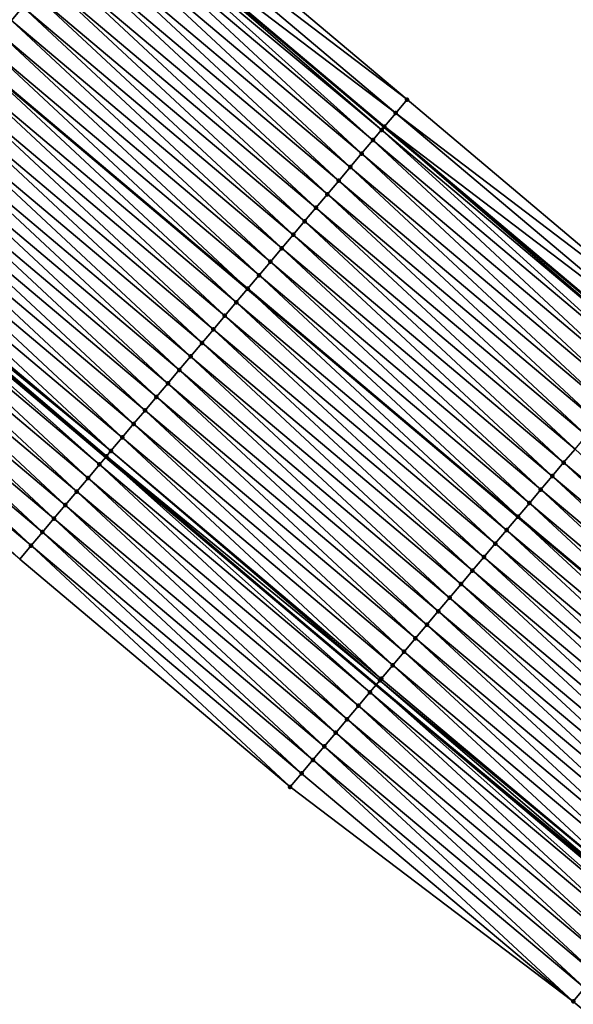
# Model space of a CAD drawing. Header units: feet. Extents: x 2017353 to 2024169, y 808050 to 818690.
# Tile 157 of 256: x 2018541 to 2018573, y 817585 to 817641. Entities that reach past the tile are written whole.
import ezdxf

# ---------------------------------------------------------------- set-up
doc = ezdxf.new("R2010")
doc.units = ezdxf.units.FT
doc.header["$MEASUREMENT"] = 0
for name, color, linetype, lineweight in [('EP_Travel Lane', 172, 'Continuous', 53), ('SB-Road Shots', 141, 'Continuous', 100), ('SB-Road X-Section', 40, 'Continuous', 13), ('STRIPING', 60, 'Continuous', 53)]:
    doc.layers.add(name, color=color, linetype=linetype, lineweight=lineweight)
doc.layers.add('I-77-MM15-17_SB-Surface-BORDER', color=7, linetype='Continuous')
doc.layers.add('I-77-MM15-17_SB-Surface-TIN', color=7, linetype='Continuous')

msp = doc.modelspace()

# ---------------------------------------------------------------- linework, layer by layer
at = {"layer": 'EP_Travel Lane'}
for points in [[(2018485.458232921, 817699.1678587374, 266.8698416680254), (2018500.752035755, 817686.2809895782, 266.7016472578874), (2018516.045871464, 817673.3940927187, 266.5382798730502), (2018531.339570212, 817660.5073112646, 266.3547735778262), (2018546.633276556, 817647.6205234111, 266.1723748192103), (2018561.926992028, 817634.7337278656, 265.9913354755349), (2018577.220728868, 817621.8469143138, 265.8134284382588), (2018592.499493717, 817609.0284732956, 265.6425511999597), (2018607.843996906, 817596.2026830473, 265.428668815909), (2018623.18858837, 817583.3768190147, 265.2266670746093), (2018638.533474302, 817570.5507088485, 265.0643905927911), (2018653.877791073, 817557.7250744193, 264.8253528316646), (2018669.222079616, 817544.8994635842, 264.5825268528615)], [(2018484.998717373, 817667.5921670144, 266.2066568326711), (2018500.29255133, 817654.7053015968, 266.0408652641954), (2018515.586330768, 817641.818482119, 265.8670537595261), (2018530.880146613, 817628.9316319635, 265.698603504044), (2018546.173884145, 817616.0448477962, 265.5186236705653), (2018561.467530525, 817603.1581404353, 265.3252465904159), (2018576.819980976, 817590.277541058, 265.1314797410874), (2018592.164611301, 817577.4516445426, 264.9347211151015), (2018607.509184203, 817564.625796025, 264.7302360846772), (2018622.853501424, 817551.8001612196, 264.4912607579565), (2018638.197876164, 817538.9744783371, 264.2600516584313), (2018653.54235965, 817526.148704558, 264.0434927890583), (2018668.886904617, 817513.3228793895, 263.8352409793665)]]:
    msp.add_polyline3d(points, dxfattribs=at)
at = {"layer": 'I-77-MM15-17_SB-Surface-BORDER', "color": 3, "linetype": 'Continuous', "lineweight": -3}
for points in [[(2018471.460039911, 817713.5924839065, 267.0265898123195), (2018487.132698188, 817701.1550365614, 266.8724952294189), (2018502.429707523, 817688.2719194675, 266.7081663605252), (2018517.714554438, 817675.3743714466, 266.5436014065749), (2018532.981983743, 817662.4564515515, 266.3573782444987), (2018547.928932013, 817649.1583186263, 266.1620115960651), (2018563.22261812, 817636.2715633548, 265.9755295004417), (2018578.516339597, 817623.3847782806, 265.7942370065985), (2018593.788865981, 817610.5714160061, 265.6183172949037), (2018609.133415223, 817597.7455863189, 265.4107090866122), (2018624.926585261, 817585.4560613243, 265.2306551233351), (2018640.140061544, 817572.4727494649, 265.0674504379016), (2018655.167295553, 817559.2679028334, 264.8191982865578), (2018669.870285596, 817545.6749995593, 264.5801280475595)], [(2018666.19084932, 817510.099730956, 263.6790065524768), (2018649.612508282, 817521.4504297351, 263.8234945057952), (2018634.241339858, 817534.244396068, 264.0322390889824), (2018618.653385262, 817546.7785551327, 264.2707484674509), (2018603.309124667, 817559.6041435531, 264.5172999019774), (2018587.964654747, 817572.429906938, 264.7356033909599), (2018572.620005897, 817585.2558198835, 264.9298065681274), (2018556.603043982, 817597.3884801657, 265.0793401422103), (2018541.309458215, 817610.2751508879, 265.2805835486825), (2018526.015718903, 817623.1619509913, 265.4592594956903), (2018510.72202356, 817636.048714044, 265.6443799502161), (2018495.428328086, 817648.9354772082, 265.8294931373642), (2018480.13450792, 817661.822345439, 265.9962654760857)]]:
    msp.add_polyline3d(points, dxfattribs=at)
at = {"layer": 'I-77-MM15-17_SB-Surface-TIN', "color": 128, "linetype": 'Continuous', "lineweight": -3}
for points in [[(2018540.839804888, 817640.7473568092, 265.9996257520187), (2018541.484307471, 817641.5119589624, 266.0197530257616), (2018526.190575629, 817654.3987527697, 266.1995220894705)], [(2018563.22261812, 817636.2715633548, 265.9755295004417), (2018547.928932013, 817649.1583186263, 266.1620115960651), (2018547.284581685, 817648.39358818, 266.1642752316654)], [(2018562.578265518, 817635.5068348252, 265.9774580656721), (2018547.284581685, 817648.39358818, 266.1642752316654), (2018546.640270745, 817647.628824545, 266.1723312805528)], [(2018562.578265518, 817635.5068348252, 265.9774580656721), (2018563.22261812, 817636.2715633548, 265.9755295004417), (2018547.284581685, 817648.39358818, 266.1642752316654)], [(2018561.7753858, 817634.5537836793, 265.9929023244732), (2018546.633276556, 817647.6205234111, 266.1723748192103), (2018546.400350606, 817647.3440725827, 266.1738247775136)], [(2018561.933993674, 817634.7420382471, 265.991263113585), (2018546.640270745, 817647.628824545, 266.1723312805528), (2018546.633276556, 817647.6205234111, 266.1723748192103)], [(2018561.933993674, 817634.7420382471, 265.991263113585), (2018546.633276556, 817647.6205234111, 266.1723748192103), (2018561.926992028, 817634.7337278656, 265.9913354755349)], [(2018561.7753858, 817634.5537836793, 265.9929023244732), (2018561.926992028, 817634.7337278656, 265.9913354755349), (2018546.633276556, 817647.6205234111, 266.1723748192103)], [(2018561.933993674, 817634.7420382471, 265.991263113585), (2018562.578265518, 817635.5068348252, 265.9774580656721), (2018546.640270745, 817647.628824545, 266.1723312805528)], [(2018560.644992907, 817633.2128302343, 265.9516544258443), (2018545.995827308, 817646.8641725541, 266.1609021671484), (2018545.351272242, 817646.0996146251, 266.1330565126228)], [(2018561.289523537, 817633.9774087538, 265.9759069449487), (2018546.400350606, 817647.3440725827, 266.1738247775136), (2018545.995827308, 817646.8641725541, 266.1609021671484)], [(2018560.644992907, 817633.2128302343, 265.9516544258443), (2018561.289523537, 817633.9774087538, 265.9759069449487), (2018545.995827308, 817646.8641725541, 266.1609021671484)], [(2018561.289523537, 817633.9774087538, 265.9759069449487), (2018561.7753858, 817634.5537836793, 265.9929023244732), (2018546.400350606, 817647.3440725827, 266.1738247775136)], [(2018560.000475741, 817632.4482403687, 265.9293820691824), (2018545.351272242, 817646.0996146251, 266.1330565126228), (2018544.706759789, 817645.3350207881, 266.1114778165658)], [(2018560.000475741, 817632.4482403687, 265.9293820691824), (2018560.644992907, 817633.2128302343, 265.9516544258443), (2018545.351272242, 817646.0996146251, 266.1330565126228)], [(2018559.355983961, 817631.6836291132, 265.9108429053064), (2018544.706759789, 817645.3350207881, 266.1114778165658), (2018544.062267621, 817644.5704098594, 266.0928821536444)], [(2018559.355983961, 817631.6836291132, 265.9108429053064), (2018560.000475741, 817632.4482403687, 265.9293820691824), (2018544.706759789, 817645.3350207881, 266.1114778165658)], [(2018558.711490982, 817630.9190188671, 265.8921275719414), (2018544.062267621, 817644.5704098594, 266.0928821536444), (2018543.417774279, 817643.8057999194, 266.0741139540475)], [(2018558.711490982, 817630.9190188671, 265.8921275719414), (2018559.355983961, 817631.6836291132, 265.9108429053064), (2018544.062267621, 817644.5704098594, 266.0928821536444)], [(2018558.066990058, 817630.1544153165, 265.8722436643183), (2018543.417774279, 817643.8057999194, 266.0741139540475), (2018542.773291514, 817643.0411810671, 266.0569011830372)], [(2018558.066990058, 817630.1544153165, 265.8722436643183), (2018558.711490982, 817630.9190188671, 265.8921275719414), (2018543.417774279, 817643.8057999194, 266.0741139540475)], [(2018557.422482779, 817629.3898171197, 265.8514253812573), (2018542.773291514, 817643.0411810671, 266.0569011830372), (2018542.128786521, 817642.2765809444, 266.0364195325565)], [(2018557.422482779, 817629.3898171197, 265.8514253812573), (2018558.066990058, 817630.1544153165, 265.8722436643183), (2018542.773291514, 817643.0411810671, 266.0569011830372)], [(2018556.777989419, 817628.6252071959, 265.8326538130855), (2018542.128786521, 817642.2765809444, 266.0364195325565), (2018541.484307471, 817641.5119589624, 266.0197530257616)], [(2018556.777989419, 817628.6252071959, 265.8326538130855), (2018557.422482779, 817629.3898171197, 265.8514253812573), (2018542.128786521, 817642.2765809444, 266.0364195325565)], [(2018556.133463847, 817627.8606244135, 265.8091452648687), (2018541.484307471, 817641.5119589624, 266.0197530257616), (2018540.839804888, 817640.7473568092, 265.9996257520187)], [(2018556.133463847, 817627.8606244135, 265.8091452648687), (2018556.777989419, 817628.6252071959, 265.8326538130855), (2018541.484307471, 817641.5119589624, 266.0197530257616)], [(2018555.488950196, 817627.096031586, 265.787389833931), (2018540.839804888, 817640.7473568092, 265.9996257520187), (2018540.195300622, 817639.982756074, 265.9792510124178)], [(2018555.488950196, 817627.096031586, 265.787389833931), (2018556.133463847, 817627.8606244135, 265.8091452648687), (2018540.839804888, 817640.7473568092, 265.9996257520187)], [(2018554.844434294, 817626.3314406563, 265.7653032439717), (2018540.195300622, 817639.982756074, 265.9792510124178), (2018539.550786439, 817639.2181636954, 265.9574178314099)], [(2018554.844434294, 817626.3314406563, 265.7653032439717), (2018555.488950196, 817627.096031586, 265.787389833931), (2018540.195300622, 817639.982756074, 265.9792510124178)], [(2018554.199924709, 817625.566844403, 265.7441457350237), (2018539.550786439, 817639.2181636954, 265.9574178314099), (2018538.906321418, 817638.4535298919, 265.9428144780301)], [(2018554.199924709, 817625.566844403, 265.7441457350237), (2018554.844434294, 817626.3314406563, 265.7653032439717), (2018539.550786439, 817639.2181636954, 265.9574178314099)], [(2018538.906321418, 817638.4535298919, 265.9428144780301), (2018538.89831205, 817638.444028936, 265.9424980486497), (2018554.191915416, 817625.5573425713, 265.7438992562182)], [(2018554.199924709, 817625.566844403, 265.7441457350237), (2018538.906321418, 817638.4535298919, 265.9428144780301), (2018554.191915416, 817625.5573425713, 265.7438992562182)], [(2018553.555424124, 817624.8022405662, 265.724311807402), (2018538.89831205, 817638.444028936, 265.9424980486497), (2018538.261782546, 817637.688958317, 265.917350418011)], [(2018553.555424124, 817624.8022405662, 265.724311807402), (2018554.191915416, 817625.5573425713, 265.7438992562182), (2018538.89831205, 817638.444028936, 265.9424980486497)], [(2018552.910909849, 817624.0376482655, 265.7024644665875), (2018538.261782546, 817637.688958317, 265.917350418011), (2018537.617239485, 817636.924390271, 265.8912705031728)], [(2018552.910909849, 817624.0376482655, 265.7024644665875), (2018553.555424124, 817624.8022405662, 265.724311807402), (2018538.261782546, 817637.688958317, 265.917350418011)], [(2018552.266390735, 817623.2730600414, 265.6799056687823), (2018537.617239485, 817636.924390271, 265.8912705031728), (2018536.972709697, 817636.1598110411, 265.8671424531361)], [(2018552.266390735, 817623.2730600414, 265.6799056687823), (2018552.910909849, 817624.0376482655, 265.7024644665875), (2018537.617239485, 817636.924390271, 265.8912705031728)], [(2018578.516339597, 817623.3847782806, 265.7942370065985), (2018563.22261812, 817636.2715633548, 265.9755295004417), (2018562.578265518, 817635.5068348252, 265.9774580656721)], [(2018551.621897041, 817622.5084503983, 265.6610850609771), (2018536.972709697, 817636.1598110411, 265.8671424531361), (2018536.328219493, 817635.3951984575, 265.8488356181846)], [(2018551.621897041, 817622.5084503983, 265.6610850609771), (2018552.266390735, 817623.2730600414, 265.6799056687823), (2018536.972709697, 817636.1598110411, 265.8671424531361)], [(2018550.977415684, 817621.7438303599, 265.6440787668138), (2018536.328219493, 817635.3951984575, 265.8488356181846), (2018535.683729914, 817634.6305853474, 265.8306206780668)], [(2018550.977415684, 817621.7438303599, 265.6440787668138), (2018551.621897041, 817622.5084503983, 265.6610850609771), (2018536.328219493, 817635.3951984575, 265.8488356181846)], [(2018577.87203196, 817622.6200118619, 265.8027785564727), (2018562.578265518, 817635.5068348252, 265.9774580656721), (2018561.933993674, 817634.7420382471, 265.991263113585)], [(2018577.87203196, 817622.6200118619, 265.8027785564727), (2018578.516339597, 817623.3847782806, 265.7942370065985), (2018562.578265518, 817635.5068348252, 265.9774580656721)], [(2018550.332937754, 817620.9792074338, 265.6275764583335), (2018535.683729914, 817634.6305853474, 265.8306206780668), (2018535.039246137, 817633.8659673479, 265.8132590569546)], [(2018550.332937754, 817620.9792074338, 265.6275764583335), (2018550.977415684, 817621.7438303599, 265.6440787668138), (2018535.683729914, 817634.6305853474, 265.8306206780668)], [(2018576.583265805, 817621.0906061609, 265.7976726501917), (2018561.7753858, 817634.5537836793, 265.9929023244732), (2018561.289523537, 817633.9774087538, 265.9759069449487)], [(2018577.084807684, 817621.6855780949, 265.8154777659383), (2018561.926992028, 817634.7337278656, 265.9913354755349), (2018561.7753858, 817634.5537836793, 265.9929023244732)], [(2018576.583265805, 817621.0906061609, 265.7976726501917), (2018577.084807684, 817621.6855780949, 265.8154777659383), (2018561.7753858, 817634.5537836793, 265.9929023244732)], [(2018577.227737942, 817621.8552339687, 265.8133227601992), (2018561.933993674, 817634.7420382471, 265.991263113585), (2018561.926992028, 817634.7337278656, 265.9913354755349)], [(2018577.227737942, 817621.8552339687, 265.8133227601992), (2018561.926992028, 817634.7337278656, 265.9913354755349), (2018577.220728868, 817621.8469143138, 265.8134284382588)], [(2018577.084807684, 817621.6855780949, 265.8154777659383), (2018577.220728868, 817621.8469143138, 265.8134284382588), (2018561.926992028, 817634.7337278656, 265.9913354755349)], [(2018577.227737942, 817621.8552339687, 265.8133227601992), (2018577.87203196, 817622.6200118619, 265.8027785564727), (2018561.933993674, 817634.7420382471, 265.991263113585)], [(2018549.688423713, 817620.2146149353, 265.6057636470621), (2018535.039246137, 817633.8659673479, 265.8132590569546), (2018534.394740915, 817633.1013674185, 265.7927436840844)], [(2018549.688423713, 817620.2146149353, 265.6057636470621), (2018550.332937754, 817620.9792074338, 265.6275764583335), (2018535.039246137, 817633.8659673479, 265.8132590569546)], [(2018575.938738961, 817620.3260244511, 265.7739771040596), (2018561.289523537, 817633.9774087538, 265.9759069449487), (2018560.644992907, 817633.2128302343, 265.9516544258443)], [(2018575.938738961, 817620.3260244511, 265.7739771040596), (2018576.583265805, 817621.0906061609, 265.7976726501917), (2018561.289523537, 817633.9774087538, 265.9759069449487)], [(2018549.043949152, 817619.4499891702, 265.5897568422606), (2018534.394740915, 817633.1013674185, 265.7927436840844), (2018533.75024319, 817632.3367611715, 265.7733309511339)], [(2018549.043949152, 817619.4499891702, 265.5897568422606), (2018549.688423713, 817620.2146149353, 265.6057636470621), (2018534.394740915, 817633.1013674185, 265.7927436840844)], [(2018575.294215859, 817619.5614395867, 265.7508320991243), (2018560.644992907, 817633.2128302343, 265.9516544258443), (2018560.000475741, 817632.4482403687, 265.9293820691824)], [(2018575.294215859, 817619.5614395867, 265.7508320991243), (2018575.938738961, 817620.3260244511, 265.7739771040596), (2018560.644992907, 817633.2128302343, 265.9516544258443)], [(2018548.399436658, 817618.6853953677, 265.5681715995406), (2018533.75024319, 817632.3367611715, 265.7733309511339), (2018533.105740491, 817631.572159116, 265.7531866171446)], [(2018548.399436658, 817618.6853953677, 265.5681715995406), (2018549.043949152, 817619.4499891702, 265.5897568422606), (2018533.75024319, 817632.3367611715, 265.7733309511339)], [(2018574.649713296, 817618.7968374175, 265.7307073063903), (2018560.000475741, 817632.4482403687, 265.9293820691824), (2018559.355983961, 817631.6836291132, 265.9108429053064)], [(2018574.649713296, 817618.7968374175, 265.7307073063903), (2018575.294215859, 817619.5614395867, 265.7508320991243), (2018560.000475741, 817632.4482403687, 265.9293820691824)], [(2018547.754950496, 817617.920779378, 265.5504586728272), (2018533.105740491, 817631.572159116, 265.7531866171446), (2018532.461240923, 817630.8075544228, 265.7335026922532)], [(2018547.754950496, 817617.920779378, 265.5504586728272), (2018548.399436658, 817618.6853953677, 265.5681715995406), (2018533.105740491, 817631.572159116, 265.7531866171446)], [(2018574.005224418, 817618.0322237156, 265.7125953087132), (2018559.355983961, 817631.6836291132, 265.9108429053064), (2018558.711490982, 817630.9190188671, 265.8921275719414)], [(2018574.005224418, 817618.0322237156, 265.7125953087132), (2018574.649713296, 817618.7968374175, 265.7307073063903), (2018559.355983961, 817631.6836291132, 265.9108429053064)], [(2018547.110463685, 817617.1561639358, 265.5326502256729), (2018532.461240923, 817630.8075544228, 265.7335026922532), (2018531.81673779, 817630.042952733, 265.7132945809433)], [(2018547.110463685, 817617.1561639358, 265.5326502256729), (2018547.754950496, 817617.920779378, 265.5504586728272), (2018532.461240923, 817630.8075544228, 265.7335026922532)], [(2018573.36071906, 817617.2676239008, 265.692059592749), (2018558.711490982, 817630.9190188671, 265.8921275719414), (2018558.066990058, 817630.1544153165, 265.8722436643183)], [(2018573.36071906, 817617.2676239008, 265.692059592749), (2018574.005224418, 817618.0322237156, 265.7125953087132), (2018558.711490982, 817630.9190188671, 265.8921275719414)], [(2018572.716201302, 817616.5030345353, 265.6697001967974), (2018558.066990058, 817630.1544153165, 265.8722436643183), (2018557.422482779, 817629.3898171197, 265.8514253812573)], [(2018572.716201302, 817616.5030345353, 265.6697001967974), (2018573.36071906, 817617.2676239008, 265.692059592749), (2018558.066990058, 817630.1544153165, 265.8722436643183)], [(2018546.466044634, 817616.3914913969, 265.5248067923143), (2018531.81673779, 817630.042952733, 265.7132945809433), (2018531.172334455, 817629.2782669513, 265.7077629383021)], [(2018546.466044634, 817616.3914913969, 265.5248067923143), (2018547.110463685, 817617.1561639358, 265.5326502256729), (2018531.81673779, 817630.042952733, 265.7132945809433)], [(2018546.215160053, 817616.0938069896, 265.5205110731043), (2018530.995836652, 817629.0688487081, 265.7044995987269), (2018530.880146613, 817628.9316319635, 265.698603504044)], [(2018546.466044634, 817616.3914913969, 265.5248067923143), (2018531.172334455, 817629.2782669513, 265.7077629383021), (2018530.995836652, 817629.0688487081, 265.7044995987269)], [(2018546.215160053, 817616.0938069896, 265.5205110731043), (2018546.466044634, 817616.3914913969, 265.5248067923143), (2018530.995836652, 817629.0688487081, 265.7044995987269)], [(2018572.07169364, 817615.7384366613, 265.6488257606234), (2018557.422482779, 817629.3898171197, 265.8514253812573), (2018556.777989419, 817628.6252071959, 265.8326538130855)], [(2018572.07169364, 817615.7384366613, 265.6488257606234), (2018572.716201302, 817616.5030345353, 265.6697001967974), (2018557.422482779, 817629.3898171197, 265.8514253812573)], [(2018545.176942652, 817614.8623686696, 265.4703133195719), (2018530.52778434, 817628.5137048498, 265.6806455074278), (2018529.883192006, 817627.7491783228, 265.6473192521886)], [(2018545.821527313, 817615.6269016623, 265.5025116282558), (2018530.880146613, 817628.9316319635, 265.698603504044), (2018530.52778434, 817628.5137048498, 265.6806455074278)], [(2018545.176942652, 817614.8623686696, 265.4703133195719), (2018545.821527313, 817615.6269016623, 265.5025116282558), (2018530.52778434, 817628.5137048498, 265.6806455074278)], [(2018546.215160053, 817616.0938069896, 265.5205110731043), (2018530.880146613, 817628.9316319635, 265.698603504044), (2018546.173884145, 817616.0448477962, 265.5186236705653)], [(2018545.821527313, 817615.6269016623, 265.5025116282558), (2018546.173884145, 817616.0448477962, 265.5186236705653), (2018530.880146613, 817628.9316319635, 265.698603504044)], [(2018571.427174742, 817614.9738482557, 265.6262988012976), (2018556.777989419, 817628.6252071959, 265.8326538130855), (2018556.133463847, 817627.8606244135, 265.8091452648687)], [(2018571.427174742, 817614.9738482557, 265.6262988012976), (2018572.07169364, 817615.7384366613, 265.6488257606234), (2018556.777989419, 817628.6252071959, 265.8326538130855)], [(2018544.532322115, 817614.097865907, 265.4328389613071), (2018529.883192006, 817627.7491783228, 265.6473192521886), (2018529.238569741, 817626.984677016, 265.6095913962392)], [(2018544.532322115, 817614.097865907, 265.4328389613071), (2018545.176942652, 817614.8623686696, 265.4703133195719), (2018529.883192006, 817627.7491783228, 265.6473192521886)], [(2018570.782662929, 817614.20925388, 265.6048138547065), (2018556.133463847, 817627.8606244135, 265.8091452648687), (2018555.488950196, 817627.096031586, 265.787389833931)], [(2018570.782662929, 817614.20925388, 265.6048138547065), (2018571.427174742, 817614.9738482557, 265.6262988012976), (2018556.133463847, 817627.8606244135, 265.8091452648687)], [(2018543.887801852, 817613.3332786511, 265.4101111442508), (2018529.238569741, 817626.984677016, 265.6095913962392), (2018528.59405031, 817626.2200890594, 265.5869864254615)], [(2018543.887801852, 817613.3332786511, 265.4101111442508), (2018544.532322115, 817614.097865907, 265.4328389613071), (2018529.238569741, 817626.984677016, 265.6095913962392)], [(2018570.138140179, 817613.4446687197, 265.5817204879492), (2018555.488950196, 817627.096031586, 265.787389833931), (2018554.844434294, 817626.3314406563, 265.7653032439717)], [(2018570.138140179, 817613.4446687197, 265.5817204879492), (2018570.782662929, 817614.20925388, 265.6048138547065), (2018555.488950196, 817627.096031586, 265.787389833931)], [(2018543.243203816, 817612.5687569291, 265.375945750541), (2018528.59405031, 817626.2200890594, 265.5869864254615), (2018527.949463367, 817625.4555579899, 265.5544530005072)], [(2018543.243203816, 817612.5687569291, 265.375945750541), (2018543.887801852, 817613.3332786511, 265.4101111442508), (2018528.59405031, 817626.2200890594, 265.5869864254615)], [(2018569.493647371, 817612.6800583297, 265.5630304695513), (2018554.844434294, 817626.3314406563, 265.7653032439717), (2018554.199924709, 817625.566844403, 265.7441457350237)], [(2018569.493647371, 817612.6800583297, 265.5630304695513), (2018570.138140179, 817613.4446687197, 265.5817204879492), (2018554.844434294, 817626.3314406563, 265.7653032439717)], [(2018542.598631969, 817611.804213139, 265.3456319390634), (2018527.949463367, 817625.4555579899, 265.5544530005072), (2018527.304863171, 817624.6910380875, 265.5199705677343)], [(2018542.598631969, 817611.804213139, 265.3456319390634), (2018543.243203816, 817612.5687569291, 265.375945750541), (2018527.949463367, 817625.4555579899, 265.5544530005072)], [(2018568.849150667, 817611.9154512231, 265.5437674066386), (2018554.191915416, 817625.5573425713, 265.7438992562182), (2018553.555424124, 817624.8022405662, 265.724311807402)], [(2018554.199924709, 817625.566844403, 265.7441457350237), (2018554.191915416, 817625.5573425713, 265.7438992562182), (2018569.485637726, 817612.6705559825, 265.5627910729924)], [(2018568.849150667, 817611.9154512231, 265.5437674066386), (2018569.485637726, 817612.6705559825, 265.5627910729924), (2018554.191915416, 817625.5573425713, 265.7438992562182)], [(2018569.493647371, 817612.6800583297, 265.5630304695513), (2018554.199924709, 817625.566844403, 265.7441457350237), (2018569.485637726, 817612.6705559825, 265.5627910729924)], [(2018541.954031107, 817611.0396937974, 265.3110510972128), (2018527.304863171, 817624.6910380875, 265.5199705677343), (2018526.660334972, 817623.9264575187, 265.4960762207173)], [(2018541.954031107, 817611.0396937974, 265.3110510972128), (2018542.598631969, 817611.804213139, 265.3456319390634), (2018527.304863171, 817624.6910380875, 265.5199705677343)], [(2018568.204628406, 817611.1508656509, 265.5207459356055), (2018553.555424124, 817624.8022405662, 265.724311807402), (2018552.910909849, 817624.0376482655, 265.7024644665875)], [(2018568.204628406, 817611.1508656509, 265.5207459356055), (2018568.849150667, 817611.9154512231, 265.5437674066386), (2018553.555424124, 817624.8022405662, 265.724311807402)], [(2018567.560104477, 817610.3862814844, 265.497479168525), (2018552.910909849, 817624.0376482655, 265.7024644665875), (2018552.266390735, 817623.2730600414, 265.6799056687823)], [(2018567.560104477, 817610.3862814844, 265.497479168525), (2018568.204628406, 817611.1508656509, 265.5207459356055), (2018552.910909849, 817624.0376482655, 265.7024644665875)], [(2018541.954031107, 817611.0396937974, 265.3110510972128), (2018526.660334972, 817623.9264575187, 265.4960762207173), (2018541.309458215, 817610.2751508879, 265.2805835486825)], [(2018566.915602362, 817609.621678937, 265.4774203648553), (2018552.266390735, 817623.2730600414, 265.6799056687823), (2018551.621897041, 817622.5084503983, 265.6610850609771)], [(2018566.915602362, 817609.621678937, 265.4774203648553), (2018567.560104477, 817610.3862814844, 265.497479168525), (2018552.266390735, 817623.2730600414, 265.6799056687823)], [(2018566.271121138, 817608.8570587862, 265.460433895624), (2018551.621897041, 817622.5084503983, 265.6610850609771), (2018550.977415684, 817621.7438303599, 265.6440787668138)], [(2018566.271121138, 817608.8570587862, 265.460433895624), (2018566.915602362, 817609.621678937, 265.4774203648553), (2018551.621897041, 817622.5084503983, 265.6610850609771)], [(2018565.626641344, 817608.0924374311, 265.4436575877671), (2018550.977415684, 817621.7438303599, 265.6440787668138), (2018550.332937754, 817620.9792074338, 265.6275764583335)], [(2018565.626641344, 817608.0924374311, 265.4436575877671), (2018566.271121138, 817608.8570587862, 265.460433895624), (2018550.977415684, 817621.7438303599, 265.6440787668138)], [(2018564.982137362, 817607.3278364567, 265.4233242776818), (2018550.332937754, 817620.9792074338, 265.6275764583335), (2018549.688423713, 817620.2146149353, 265.6057636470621)], [(2018564.982137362, 817607.3278364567, 265.4233242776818), (2018565.626641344, 817608.0924374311, 265.4436575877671), (2018550.332937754, 817620.9792074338, 265.6275764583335)], [(2018564.337636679, 817606.5632327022, 265.4034761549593), (2018549.688423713, 817620.2146149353, 265.6057636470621), (2018549.043949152, 817619.4499891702, 265.5897568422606)], [(2018564.337636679, 817606.5632327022, 265.4034761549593), (2018564.982137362, 817607.3278364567, 265.4233242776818), (2018549.688423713, 817620.2146149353, 265.6057636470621)], [(2018563.693122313, 817605.7986404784, 265.3816156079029), (2018549.043949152, 817619.4499891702, 265.5897568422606), (2018548.399436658, 817618.6853953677, 265.5681715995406)], [(2018563.693122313, 817605.7986404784, 265.3816156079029), (2018564.337636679, 817606.5632327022, 265.4034761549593), (2018549.043949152, 817619.4499891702, 265.5897568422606)], [(2018563.048633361, 817605.0340268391, 265.3634927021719), (2018548.399436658, 817618.6853953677, 265.5681715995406), (2018547.754950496, 817617.920779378, 265.5504586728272)], [(2018563.048633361, 817605.0340268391, 265.3634927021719), (2018563.693122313, 817605.7986404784, 265.3816156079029), (2018548.399436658, 817618.6853953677, 265.5681715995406)], [(2018562.404145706, 817604.2694121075, 265.3455603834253), (2018547.754950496, 817617.920779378, 265.5504586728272), (2018547.110463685, 817617.1561639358, 265.5326502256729)], [(2018562.404145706, 817604.2694121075, 265.3455603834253), (2018563.048633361, 817605.0340268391, 265.3634927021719), (2018547.754950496, 817617.920779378, 265.5504586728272)], [(2018561.759730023, 817603.5047367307, 265.3382124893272), (2018547.110463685, 817617.1561639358, 265.5326502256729), (2018546.466044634, 817616.3914913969, 265.5248067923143)], [(2018561.759730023, 817603.5047367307, 265.3382124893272), (2018562.404145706, 817604.2694121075, 265.3455603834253), (2018547.110463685, 817617.1561639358, 265.5326502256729)], [(2018561.68421517, 817603.4151450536, 265.3362193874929), (2018546.466044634, 817616.3914913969, 265.5248067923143), (2018546.215160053, 817616.0938069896, 265.5205110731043)], [(2018561.68421517, 817603.4151450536, 265.3362193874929), (2018561.759730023, 817603.5047367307, 265.3382124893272), (2018546.466044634, 817616.3914913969, 265.5248067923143)], [(2018587.374518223, 817602.8996401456, 265.4714800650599), (2018572.716201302, 817616.5030345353, 265.6697001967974), (2018572.07169364, 817615.7384366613, 265.6488257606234)], [(2018560.470585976, 817601.9756494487, 265.2775331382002), (2018545.821527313, 817615.6269016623, 265.5025116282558), (2018545.176942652, 817614.8623686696, 265.4703133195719)], [(2018561.115154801, 817602.7401957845, 265.3074024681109), (2018546.173884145, 817616.0448477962, 265.5186236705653), (2018545.821527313, 817615.6269016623, 265.5025116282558)], [(2018560.470585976, 817601.9756494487, 265.2775331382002), (2018561.115154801, 817602.7401957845, 265.3074024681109), (2018545.821527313, 817615.6269016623, 265.5025116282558)], [(2018546.215160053, 817616.0938069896, 265.5205110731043), (2018546.173884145, 817616.0448477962, 265.5186236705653), (2018561.467530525, 817603.1581404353, 265.3252465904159)], [(2018561.115154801, 817602.7401957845, 265.3074024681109), (2018561.467530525, 817603.1581404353, 265.3252465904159), (2018546.173884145, 817616.0448477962, 265.5186236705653)], [(2018561.68421517, 817603.4151450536, 265.3362193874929), (2018546.215160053, 817616.0938069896, 265.5205110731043), (2018561.467530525, 817603.1581404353, 265.3252465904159)], [(2018586.733026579, 817602.1325100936, 265.4491279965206), (2018572.07169364, 817615.7384366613, 265.6488257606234), (2018571.427174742, 817614.9738482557, 265.6262988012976)], [(2018586.733026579, 817602.1325100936, 265.4491279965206), (2018587.374518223, 817602.8996401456, 265.4714800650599), (2018572.07169364, 817615.7384366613, 265.6488257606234)], [(2018559.825965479, 817601.211146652, 265.2400649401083), (2018545.176942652, 817614.8623686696, 265.4703133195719), (2018544.532322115, 817614.097865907, 265.4328389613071)], [(2018559.825965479, 817601.211146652, 265.2400649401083), (2018560.470585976, 817601.9756494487, 265.2775331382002), (2018545.176942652, 817614.8623686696, 265.4703133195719)], [(2018586.091530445, 817601.365383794, 265.4261705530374), (2018571.427174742, 817614.9738482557, 265.6262988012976), (2018570.782662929, 817614.20925388, 265.6048138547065)], [(2018586.091530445, 817601.365383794, 265.4261705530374), (2018586.733026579, 817602.1325100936, 265.4491279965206), (2018571.427174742, 817614.9738482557, 265.6262988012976)], [(2018559.181392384, 817600.4466039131, 265.2095678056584), (2018544.532322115, 817614.097865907, 265.4328389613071), (2018543.887801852, 817613.3332786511, 265.4101111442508)], [(2018559.181392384, 817600.4466039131, 265.2095678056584), (2018559.825965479, 817601.211146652, 265.2400649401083), (2018544.532322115, 817614.097865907, 265.4328389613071)], [(2018585.450028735, 817600.5982621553, 265.4024611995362), (2018570.782662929, 817614.20925388, 265.6048138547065), (2018570.138140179, 817613.4446687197, 265.5817204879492)], [(2018585.450028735, 817600.5982621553, 265.4024611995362), (2018586.091530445, 817601.365383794, 265.4261705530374), (2018570.782662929, 817614.20925388, 265.6048138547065)], [(2018584.8085081, 817599.8311563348, 265.3762000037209), (2018570.138140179, 817613.4446687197, 265.5817204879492), (2018569.493647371, 817612.6800583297, 265.5630304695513)], [(2018584.8085081, 817599.8311563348, 265.3762000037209), (2018585.450028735, 817600.5982621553, 265.4024611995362), (2018570.138140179, 817613.4446687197, 265.5817204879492)], [(2018558.536791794, 817599.682084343, 265.1750270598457), (2018543.887801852, 817613.3332786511, 265.4101111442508), (2018543.243203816, 817612.5687569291, 265.375945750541)], [(2018558.536791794, 817599.682084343, 265.1750270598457), (2018559.181392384, 817600.4466039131, 265.2095678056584), (2018543.887801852, 817613.3332786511, 265.4101111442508)], [(2018557.892229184, 817598.9175327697, 265.1460717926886), (2018543.243203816, 817612.5687569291, 265.375945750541), (2018542.598631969, 817611.804213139, 265.3456319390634)], [(2018557.892229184, 817598.9175327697, 265.1460717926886), (2018558.536791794, 817599.682084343, 265.1750270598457), (2018543.243203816, 817612.5687569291, 265.375945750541)], [(2018584.167052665, 817599.0639960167, 265.3587305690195), (2018569.485637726, 817612.6705559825, 265.5627910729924), (2018568.849150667, 817611.9154512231, 265.5437674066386)], [(2018569.493647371, 817612.6800583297, 265.5630304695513), (2018569.485637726, 817612.6705559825, 265.5627910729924), (2018584.800541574, 817599.8216286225, 265.3759830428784)], [(2018584.167052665, 817599.0639960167, 265.3587305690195), (2018584.800541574, 817599.8216286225, 265.3759830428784), (2018569.485637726, 817612.6705559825, 265.5627910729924)], [(2018584.8085081, 817599.8311563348, 265.3762000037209), (2018569.493647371, 817612.6800583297, 265.5630304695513), (2018584.800541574, 817599.8216286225, 265.3759830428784)], [(2018557.247616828, 817598.153023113, 265.1098008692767), (2018542.598631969, 817611.804213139, 265.3456319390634), (2018541.954031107, 817611.0396937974, 265.3110510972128)], [(2018557.247616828, 817598.153023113, 265.1098008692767), (2018557.892229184, 817598.9175327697, 265.1460717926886), (2018542.598631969, 817611.804213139, 265.3456319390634)], [(2018583.525521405, 817598.2968990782, 265.3310365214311), (2018568.849150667, 817611.9154512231, 265.5437674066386), (2018568.204628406, 817611.1508656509, 265.5207459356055)], [(2018583.525521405, 817598.2968990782, 265.3310365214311), (2018584.167052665, 817599.0639960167, 265.3587305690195), (2018568.849150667, 817611.9154512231, 265.5437674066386)], [(2018556.603043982, 817597.3884801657, 265.0793401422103), (2018541.954031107, 817611.0396937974, 265.3110510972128), (2018541.309458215, 817610.2751508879, 265.2805835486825)], [(2018557.247616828, 817598.153023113, 265.1098008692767), (2018541.954031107, 817611.0396937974, 265.3110510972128), (2018556.603043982, 817597.3884801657, 265.0793401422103)], [(2018582.884017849, 817597.5297789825, 265.3070782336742), (2018568.204628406, 817611.1508656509, 265.5207459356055), (2018567.560104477, 817610.3862814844, 265.497479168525)], [(2018582.884017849, 817597.5297789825, 265.3070782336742), (2018583.525521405, 817598.2968990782, 265.3310365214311), (2018568.204628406, 817611.1508656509, 265.5207459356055)], [(2018582.242553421, 817596.7626261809, 265.2883961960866), (2018567.560104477, 817610.3862814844, 265.497479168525), (2018566.915602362, 817609.621678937, 265.4774203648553)], [(2018582.242553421, 817596.7626261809, 265.2883961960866), (2018582.884017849, 817597.5297789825, 265.3070782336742), (2018567.560104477, 817610.3862814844, 265.497479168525)], [(2018581.60109146, 817595.995471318, 265.2700467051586), (2018566.915602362, 817609.621678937, 265.4774203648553), (2018566.271121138, 817608.8570587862, 265.460433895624)], [(2018581.60109146, 817595.995471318, 265.2700467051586), (2018582.242553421, 817596.7626261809, 265.2883961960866), (2018566.915602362, 817609.621678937, 265.4774203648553)], [(2018580.959619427, 817595.2283248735, 265.2503391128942), (2018566.271121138, 817608.8570587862, 265.460433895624), (2018565.626641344, 817608.0924374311, 265.4436575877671)], [(2018580.959619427, 817595.2283248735, 265.2503391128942), (2018581.60109146, 817595.995471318, 265.2700467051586), (2018566.271121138, 817608.8570587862, 265.460433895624)], [(2018580.318152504, 817594.461174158, 265.2313205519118), (2018565.626641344, 817608.0924374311, 265.4436575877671), (2018564.982137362, 817607.3278364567, 265.4233242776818)], [(2018580.318152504, 817594.461174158, 265.2313205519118), (2018580.959619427, 817595.2283248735, 265.2503391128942), (2018565.626641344, 817608.0924374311, 265.4436575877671)], [(2018579.67666839, 817593.6940378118, 265.2099838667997), (2018564.982137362, 817607.3278364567, 265.4233242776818), (2018564.337636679, 817606.5632327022, 265.4034761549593)], [(2018579.67666839, 817593.6940378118, 265.2099838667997), (2018580.318152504, 817594.461174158, 265.2313205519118), (2018564.982137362, 817607.3278364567, 265.4233242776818)], [(2018579.035193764, 817592.9268935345, 265.1899266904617), (2018564.337636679, 817606.5632327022, 265.4034761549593), (2018563.693122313, 817605.7986404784, 265.3816156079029)], [(2018579.035193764, 817592.9268935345, 265.1899266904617), (2018579.67666839, 817593.6940378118, 265.2099838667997), (2018564.337636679, 817606.5632327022, 265.4034761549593)], [(2018578.393741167, 817592.1597308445, 265.1728398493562), (2018563.693122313, 817605.7986404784, 265.3816156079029), (2018563.048633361, 817605.0340268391, 265.3634927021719)], [(2018578.393741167, 817592.1597308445, 265.1728398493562), (2018579.035193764, 817592.9268935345, 265.1899266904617), (2018563.693122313, 817605.7986404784, 265.3816156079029)], [(2018577.752262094, 817591.3925902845, 265.1521829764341), (2018563.048633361, 817605.0340268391, 265.3634927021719), (2018562.404145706, 817604.2694121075, 265.3455603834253)], [(2018577.752262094, 817591.3925902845, 265.1521829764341), (2018578.393741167, 817592.1597308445, 265.1728398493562), (2018563.048633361, 817605.0340268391, 265.3634927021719)], [(2018577.110847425, 817590.6253958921, 265.1402105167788), (2018562.404145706, 817604.2694121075, 265.3455603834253), (2018561.759730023, 817603.5047367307, 265.3382124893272)], [(2018577.110847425, 817590.6253958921, 265.1402105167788), (2018577.752262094, 817591.3925902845, 265.1521829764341), (2018562.404145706, 817604.2694121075, 265.3455603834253)], [(2018576.905578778, 817590.379892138, 265.1352157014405), (2018561.68421517, 817603.4151450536, 265.3362193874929), (2018561.467530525, 817603.1581404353, 265.3252465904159)], [(2018577.110847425, 817590.6253958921, 265.1402105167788), (2018561.759730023, 817603.5047367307, 265.3382124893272), (2018561.68421517, 817603.4151450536, 265.3362193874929)], [(2018576.905578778, 817590.379892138, 265.1352157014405), (2018577.110847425, 817590.6253958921, 265.1402105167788), (2018561.68421517, 817603.4151450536, 265.3362193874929)], [(2018576.469343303, 817589.858276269, 265.1161759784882), (2018561.467530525, 817603.1581404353, 265.3252465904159), (2018561.115154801, 817602.7401957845, 265.3074024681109)], [(2018576.905578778, 817590.379892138, 265.1352157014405), (2018561.467530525, 817603.1581404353, 265.3252465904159), (2018576.819980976, 817590.277541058, 265.1314797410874)], [(2018576.469343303, 817589.858276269, 265.1161759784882), (2018576.819980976, 817590.277541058, 265.1314797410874), (2018561.467530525, 817603.1581404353, 265.3252465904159)], [(2018575.827792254, 817589.0911958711, 265.0858135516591), (2018561.115154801, 817602.7401957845, 265.3074024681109), (2018560.470585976, 817601.9756494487, 265.2775331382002)], [(2018575.827792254, 817589.0911958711, 265.0858135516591), (2018576.469343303, 817589.858276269, 265.1161759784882), (2018561.115154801, 817602.7401957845, 265.3074024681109)], [(2018575.186192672, 817588.3241560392, 265.0489068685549), (2018560.470585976, 817601.9756494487, 265.2775331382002), (2018559.825965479, 817601.211146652, 265.2400649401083)], [(2018575.186192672, 817588.3241560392, 265.0489068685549), (2018575.827792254, 817589.0911958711, 265.0858135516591), (2018560.470585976, 817601.9756494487, 265.2775331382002)], [(2018574.544715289, 817587.557014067, 265.028477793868), (2018559.825965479, 817601.211146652, 265.2400649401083), (2018559.181392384, 817600.4466039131, 265.2095678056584)], [(2018574.544715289, 817587.557014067, 265.028477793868), (2018575.186192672, 817588.3241560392, 265.0489068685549), (2018559.825965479, 817601.211146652, 265.2400649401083)], [(2018573.903211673, 817586.7898940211, 265.0045114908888), (2018559.181392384, 817600.4466039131, 265.2095678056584), (2018558.536791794, 817599.682084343, 265.1750270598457)], [(2018573.903211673, 817586.7898940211, 265.0045114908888), (2018574.544715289, 817587.557014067, 265.028477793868), (2018559.181392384, 817600.4466039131, 265.2095678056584)], [(2018573.261567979, 817586.0228910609, 264.9616565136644), (2018558.536791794, 817599.682084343, 265.1750270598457), (2018557.892229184, 817598.9175327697, 265.1460717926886)], [(2018573.261567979, 817586.0228910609, 264.9616565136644), (2018573.903211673, 817586.7898940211, 265.0045114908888), (2018558.536791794, 817599.682084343, 265.1750270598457)], [(2018572.620005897, 817585.2558198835, 264.9298065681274), (2018557.892229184, 817598.9175327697, 265.1460717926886), (2018557.247616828, 817598.153023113, 265.1098008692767)], [(2018572.620005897, 817585.2558198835, 264.9298065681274), (2018573.261567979, 817586.0228910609, 264.9616565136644), (2018557.892229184, 817598.9175327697, 265.1460717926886)], [(2018572.620005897, 817585.2558198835, 264.9298065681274), (2018557.247616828, 817598.153023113, 265.1098008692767), (2018556.603043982, 817597.3884801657, 265.0793401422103)], [(2018587.964654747, 817572.429906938, 264.7356033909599), (2018573.261567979, 817586.0228910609, 264.9616565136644), (2018572.620005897, 817585.2558198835, 264.9298065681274)]]:
    msp.add_3dface(points, dxfattribs=at)
at = {"layer": 'SB-Road Shots', "lineweight": 100}
for p in [(2018563.22261812, 817636.2715633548, 265.9755295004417), (2018562.578265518, 817635.5068348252, 265.9774580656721), (2018561.7753858, 817634.5537836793, 265.9929023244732), (2018561.933993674, 817634.7420382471, 265.991263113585), (2018561.289523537, 817633.9774087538, 265.9759069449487), (2018560.644992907, 817633.2128302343, 265.9516544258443), (2018560.000475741, 817632.4482403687, 265.9293820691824), (2018559.355983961, 817631.6836291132, 265.9108429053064), (2018558.711490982, 817630.9190188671, 265.8921275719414), (2018558.066990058, 817630.1544153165, 265.8722436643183), (2018557.422482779, 817629.3898171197, 265.8514253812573), (2018556.777989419, 817628.6252071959, 265.8326538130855), (2018556.133463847, 817627.8606244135, 265.8091452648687), (2018555.488950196, 817627.096031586, 265.787389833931), (2018554.844434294, 817626.3314406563, 265.7653032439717), (2018554.199924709, 817625.566844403, 265.7441457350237), (2018553.555424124, 817624.8022405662, 265.724311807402), (2018552.910909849, 817624.0376482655, 265.7024644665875), (2018552.266390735, 817623.2730600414, 265.6799056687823), (2018551.621897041, 817622.5084503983, 265.6610850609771), (2018550.977415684, 817621.7438303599, 265.6440787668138), (2018550.332937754, 817620.9792074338, 265.6275764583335), (2018549.688423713, 817620.2146149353, 265.6057636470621), (2018549.043949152, 817619.4499891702, 265.5897568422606), (2018548.399436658, 817618.6853953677, 265.5681715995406), (2018547.754950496, 817617.920779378, 265.5504586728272), (2018547.110463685, 817617.1561639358, 265.5326502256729), (2018546.466044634, 817616.3914913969, 265.5248067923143), (2018545.821527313, 817615.6269016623, 265.5025116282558), (2018546.215160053, 817616.0938069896, 265.5205110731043), (2018572.07169364, 817615.7384366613, 265.6488257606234), (2018545.176942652, 817614.8623686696, 265.4703133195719), (2018571.427174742, 817614.9738482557, 265.6262988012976), (2018544.532322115, 817614.097865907, 265.4328389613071), (2018570.782662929, 817614.20925388, 265.6048138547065), (2018570.138140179, 817613.4446687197, 265.5817204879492), (2018543.887801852, 817613.3332786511, 265.4101111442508), (2018543.243203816, 817612.5687569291, 265.375945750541), (2018569.493647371, 817612.6800583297, 265.5630304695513), (2018542.598631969, 817611.804213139, 265.3456319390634), (2018568.849150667, 817611.9154512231, 265.5437674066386), (2018541.954031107, 817611.0396937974, 265.3110510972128), (2018568.204628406, 817611.1508656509, 265.5207459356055), (2018567.560104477, 817610.3862814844, 265.497479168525), (2018566.915602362, 817609.621678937, 265.4774203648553), (2018566.271121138, 817608.8570587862, 265.460433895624), (2018565.626641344, 817608.0924374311, 265.4436575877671), (2018564.982137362, 817607.3278364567, 265.4233242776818), (2018564.337636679, 817606.5632327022, 265.4034761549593), (2018563.693122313, 817605.7986404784, 265.3816156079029), (2018563.048633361, 817605.0340268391, 265.3634927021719), (2018562.404145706, 817604.2694121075, 265.3455603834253), (2018561.68421517, 817603.4151450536, 265.3362193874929), (2018561.759730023, 817603.5047367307, 265.3382124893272), (2018561.115154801, 817602.7401957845, 265.3074024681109), (2018560.470585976, 817601.9756494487, 265.2775331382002), (2018559.825965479, 817601.211146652, 265.2400649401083), (2018559.181392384, 817600.4466039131, 265.2095678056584), (2018558.536791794, 817599.682084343, 265.1750270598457), (2018557.892229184, 817598.9175327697, 265.1460717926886), (2018557.247616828, 817598.153023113, 265.1098008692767), (2018556.603043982, 817597.3884801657, 265.0793401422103), (2018572.620005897, 817585.2558198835, 264.9298065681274)]:
    msp.add_point(p, dxfattribs=at)
at = {"layer": 'SB-Road X-Section', "extrusion": (-0.7646872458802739, 0.6443402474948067, 0.008891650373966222), "elevation": -1016711.228797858, "flags": 128}
msp.add_lwpolyline([(-1925953.690926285, 9306.770700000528), (-1925952.690926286, 9306.772963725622), (-1925951.690926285, 9306.781020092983), (-1925951.31857517, 9306.782513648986), (-1925950.690926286, 9306.769590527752), (-1925949.690926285, 9306.741743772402), (-1925948.690926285, 9306.720164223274), (-1925947.690926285, 9306.701567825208), (-1925946.690926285, 9306.68279888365), (-1925945.690926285, 9306.665585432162), (-1925944.690926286, 9306.645102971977), (-1925943.690926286, 9306.628435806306), (-1925942.690926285, 9306.608307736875), (-1925941.690926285, 9306.587932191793), (-1925940.690926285, 9306.56609814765), (-1925939.690926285, 9306.551494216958), (-1925938.690926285, 9306.526029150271), (-1925937.690926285, 9306.499948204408), (-1925936.690926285, 9306.475819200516), (-1925935.690926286, 9306.457511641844), (-1925934.690926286, 9306.439295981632), (-1925933.690926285, 9306.421933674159), (-1925932.690926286, 9306.401417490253), (-1925931.690926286, 9306.382003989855), (-1925930.690926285, 9306.361858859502), (-1925929.690926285, 9306.342174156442), (-1925928.690926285, 9306.321965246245), (-1925927.690926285, 9306.316433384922), (-1925927.417051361, 9306.313169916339), (-1925926.690926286, 9306.289314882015), (-1925925.690926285, 9306.255987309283), (-1925924.690926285, 9306.218257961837), (-1925923.690926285, 9306.195652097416), (-1925922.690926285, 9306.163117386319), (-1925921.690926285, 9306.12863359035), (-1925920.690926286, 9306.104738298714), (-1925919.690926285, 9306.067920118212)], dxfattribs=at)
at = {"layer": 'SB-Road X-Section', "extrusion": (-0.7646872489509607, 0.6443402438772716, 0.008891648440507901), "elevation": -1016731.237954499, "flags": 128}
msp.add_lwpolyline([(-1925953.68610156, 9306.760165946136), (-1925952.68610156, 9306.76209458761), (-1925951.68610156, 9306.775900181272), (-1925951.439938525, 9306.777539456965), (-1925950.68610156, 9306.760543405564), (-1925949.68610156, 9306.736289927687), (-1925948.68610156, 9306.714016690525), (-1925947.68610156, 9306.69547679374), (-1925946.68610156, 9306.6767607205), (-1925945.68610156, 9306.656876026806), (-1925944.68610156, 9306.636056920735), (-1925943.68610156, 9306.617284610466), (-1925942.68610156, 9306.593775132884), (-1925941.68610156, 9306.572018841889), (-1925940.68610156, 9306.549931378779), (-1925939.68610156, 9306.528773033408), (-1925938.68610156, 9306.508938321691), (-1925937.68610156, 9306.487090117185), (-1925936.68610156, 9306.46453042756), (-1925935.68610156, 9306.445709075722), (-1925934.68610156, 9306.42870210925), (-1925933.68610156, 9306.41219914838), (-1925932.68610156, 9306.39038547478), (-1925931.68610156, 9306.37437803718), (-1925930.68610156, 9306.352791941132), (-1925929.68610156, 9306.33507831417), (-1925928.68610156, 9306.317269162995), (-1925927.68610156, 9306.309425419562), (-1925927.296795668, 9306.305129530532), (-1925926.68610156, 9306.287129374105), (-1925925.68610156, 9306.254929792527), (-1925924.68610156, 9306.217453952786), (-1925923.68610156, 9306.194725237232), (-1925922.68610156, 9306.160558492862), (-1925921.68610156, 9306.130243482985), (-1925920.68610156, 9306.095661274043), (-1925919.68610156, 9306.065192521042)], dxfattribs=at)
at = {"layer": 'SB-Road X-Section', "extrusion": (-0.7646872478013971, 0.6443402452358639, 0.008891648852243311), "elevation": -1016751.234523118, "flags": 128}
msp.add_lwpolyline([(-1925953.687911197, 9306.757094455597), (-1925952.687911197, 9306.765636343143), (-1925951.687911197, 9306.776180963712), (-1925951.466073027, 9306.778336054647), (-1925950.687911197, 9306.76053023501), (-1925949.687911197, 9306.736833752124), (-1925948.687911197, 9306.713687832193), (-1925947.687911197, 9306.693562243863), (-1925946.687911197, 9306.675449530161), (-1925945.687911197, 9306.654913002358), (-1925944.687911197, 9306.632552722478), (-1925943.687911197, 9306.611677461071), (-1925942.687911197, 9306.589149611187), (-1925941.687911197, 9306.567663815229), (-1925940.687911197, 9306.544569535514), (-1925939.687911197, 9306.525878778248), (-1925938.687911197, 9306.506614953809), (-1925937.687911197, 9306.483592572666), (-1925936.687911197, 9306.46032488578), (-1925935.687911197, 9306.440265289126), (-1925934.687911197, 9306.423278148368), (-1925933.687911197, 9306.406501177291), (-1925932.687911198, 9306.386167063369), (-1925931.687911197, 9306.366318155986), (-1925930.687911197, 9306.344456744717), (-1925929.687911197, 9306.32633312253), (-1925928.687911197, 9306.308400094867), (-1925927.687911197, 9306.301051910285), (-1925927.570739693, 9306.299058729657), (-1925926.687911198, 9306.270240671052), (-1925925.687911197, 9306.240370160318), (-1925924.687911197, 9306.202900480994), (-1925923.687911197, 9306.172402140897), (-1925922.687911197, 9306.137860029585), (-1925921.687911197, 9306.10890361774), (-1925920.687911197, 9306.072631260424), (-1925919.687911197, 9306.042169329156)], dxfattribs=at)
at = {"layer": 'STRIPING'}
msp.add_polyline3d([(2018477.723189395, 817689.9913719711, 266.6326040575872), (2018493.016981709, 817677.1045263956, 266.4617917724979), (2018508.31084173, 817664.2176237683, 266.3009356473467), (2018523.604546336, 817651.3308520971, 266.1172242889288), (2018538.89831205, 817638.444028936, 265.9424980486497), (2018554.191915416, 817625.5573425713, 265.7438992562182), (2018569.485637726, 817612.6705559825, 265.5627910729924), (2018584.800541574, 817599.8216286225, 265.3759830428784), (2018600.145126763, 817586.9957698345, 265.1731480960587), (2018615.489695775, 817574.1699245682, 264.968128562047), (2018630.834312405, 817561.3440395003, 264.7695325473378), (2018646.178879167, 817548.5181961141, 264.5642103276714), (2018661.523389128, 817535.6924002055, 264.3512314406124)], dxfattribs=at)

doc.saveas('drawing.dxf')
